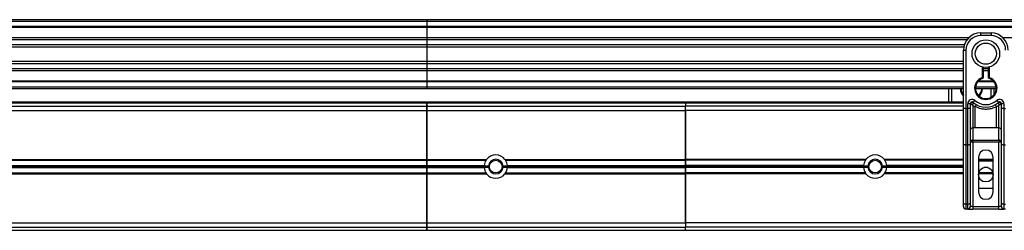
# Model space of a CAD drawing. Header units: millimetres. Extents: x 0 to 420, y 0 to 297.
# Tile 68 of 102: x 316 to 344, y 236 to 242. Entities that reach past the tile are written whole.
import ezdxf

# ---------------------------------------------------------------- set-up
doc = ezdxf.new("R2010")
doc.units = ezdxf.units.MM

msp = doc.modelspace()

# ---------------------------------------------------------------- linework, layer by layer
at = {"color": 7, "linetype": 'Continuous', "lineweight": 25}
for p, q in [((327.64066, 241.73829), (293.24066, 241.73829)), ((327.64066, 241.58829), (293.24066, 241.58829)), ((327.64066, 241.78829), (293.29066, 241.78829)), ((327.64066, 241.56279), (293.39066, 241.56279)), ((359.64066, 241.78829), (327.64066, 241.78829)), ((327.64066, 241.78829), (327.64066, 241.73829)), ((359.64066, 241.73829), (327.64066, 241.73829)), ((327.64066, 241.73829), (327.64066, 241.58829)), ((359.64066, 241.58829), (327.64066, 241.58829)), ((327.64066, 241.58829), (327.64066, 241.56279)), ((359.64066, 241.56279), (327.64066, 241.56279)), ((327.64066, 241.56279), (327.64066, 241.26828)), ((327.64066, 241.26828), (293.39066, 241.26828)), ((343.35545, 241.26828), (327.64066, 241.26828)), ((327.64066, 241.26828), (327.64066, 241.21027)), ((343.69961, 241.40558), (343.69961, 241.33058)), ((343.69961, 241.40558), (343.99961, 241.40558)), ((343.69961, 241.40558), (343.69961, 241.33058)), ((343.69961, 241.40558), (343.99961, 241.40558)), ((343.99961, 241.33058), (343.69961, 241.33058)), ((343.99961, 241.33058), (343.69961, 241.33058)), ((343.99961, 241.40558), (343.99961, 241.33058)), ((343.99961, 241.40558), (343.99961, 241.33058)), ((359.64066, 241.26828), (344.34377, 241.26828)), ((327.64066, 241.06084), (292.59066, 241.06084)), ((327.64066, 240.99329), (292.59066, 240.99329)), ((327.64066, 241.21027), (292.72758, 241.21027)), ((327.64066, 241.21027), (327.64066, 241.06084)), ((343.30317, 241.21027), (327.64066, 241.21027)), ((327.64066, 241.06084), (327.64066, 240.99329)), ((343.22432, 241.06084), (327.64066, 241.06084)), ((343.20736, 240.99329), (327.64066, 240.99329)), ((327.64066, 240.99329), (327.64066, 240.58329)), ((343.19961, 240.90558), (343.27461, 240.90558)), ((343.19961, 240.46435), (343.19961, 240.90558)), ((343.19961, 240.90558), (343.27461, 240.90558)), ((343.19961, 240.46435), (343.19961, 240.90558)), ((343.27461, 240.90558), (343.27461, 239.21877)), ((343.27461, 240.90558), (343.27461, 239.21877)), ((327.64066, 240.58329), (292.59066, 240.58329)), ((327.64066, 240.51574), (292.59066, 240.51574)), ((327.64066, 240.58329), (327.64066, 240.51574)), ((343.19961, 240.58329), (327.64066, 240.58329)), ((327.64066, 240.51574), (327.64066, 240.36631)), ((343.19961, 240.51574), (327.64066, 240.51574)), ((343.19961, 240.14681), (343.19961, 240.46435)), ((343.19961, 240.14681), (343.19961, 240.46435)), ((343.74961, 240.11481), (343.74961, 240.41798)), ((343.74961, 240.11481), (343.74961, 240.41798)), ((343.77461, 240.41238), (343.77461, 240.11481)), ((343.77461, 240.41238), (343.77461, 240.11481)), ((343.92461, 240.09605), (343.92461, 240.41238)), ((343.92461, 240.09605), (343.92461, 240.41238)), ((343.94961, 240.41798), (343.94961, 240.11481)), ((343.94961, 240.41798), (343.94961, 240.11481)), ((327.64066, 240.36631), (292.72758, 240.36631)), ((327.64066, 240.3083), (293.39066, 240.3083)), ((327.64066, 240.36631), (327.64066, 240.3083)), ((343.19961, 240.36631), (327.64066, 240.36631)), ((343.19961, 240.3083), (327.64066, 240.3083)), ((327.64066, 240.3083), (327.64066, 240.01379)), ((343.19961, 239.21877), (343.19961, 240.14681)), ((343.19961, 239.21877), (343.19961, 240.14681)), ((343.77461, 240.11481), (343.74961, 240.11481)), ((343.7573, 240.09103), (343.74961, 240.11481)), ((343.77461, 240.11481), (343.74961, 240.11481)), ((343.7573, 240.09103), (343.74961, 240.11481)), ((343.92461, 240.36631), (343.77461, 240.36631)), ((343.92461, 240.3083), (343.77461, 240.3083)), ((327.64066, 239.98829), (293.24066, 239.98829)), ((327.64066, 239.83829), (293.24066, 239.83829)), ((327.64066, 240.01379), (293.39066, 240.01379)), ((343.19961, 240.01379), (327.64066, 240.01379)), ((327.64066, 240.01379), (327.64066, 239.98829)), ((343.19961, 239.98829), (327.64066, 239.98829)), ((327.64066, 239.98829), (327.64066, 239.83829)), ((343.19961, 239.83829), (327.64066, 239.83829)), ((327.64066, 239.83829), (327.64066, 239.78829)), ((344.14782, 239.83829), (343.5514, 239.83829)), ((344.08755, 239.98829), (343.61167, 239.98829)), ((344.06559, 240.01379), (343.63363, 240.01379)), ((327.64066, 239.78829), (293.29066, 239.78829)), ((343.19961, 239.78829), (327.64066, 239.78829)), ((342.78171, 239.41465), (342.78171, 239.78829)), ((342.85671, 239.78829), (342.85671, 239.41465)), ((344.14911, 239.78829), (343.55011, 239.78829)), ((344.00671, 239.55), (344.00671, 239.78829)), ((344.08171, 239.78829), (344.08171, 239.6155)), ((292.89066, 239.2884), (327.64066, 239.2884)), ((292.96316, 239.38068), (327.64066, 239.38068)), ((293.54716, 239.38965), (327.64066, 239.38965)), ((293.67566, 239.41465), (327.64066, 239.41465)), ((327.64066, 239.38965), (327.64066, 239.41465)), ((327.64066, 239.41465), (335.14066, 239.41465)), ((327.64066, 239.38965), (335.14066, 239.38965)), ((327.64066, 239.38068), (327.64066, 239.38965)), ((327.64066, 239.2884), (327.64066, 239.38068)), ((327.64066, 239.38068), (335.14066, 239.38068)), ((327.64066, 239.38068), (327.64066, 239.2884)), ((327.64066, 239.2884), (327.64066, 239.1634)), ((327.64066, 239.2884), (335.14066, 239.2884)), ((327.64066, 239.1634), (327.64066, 239.2884)), ((335.14066, 239.38965), (335.14066, 239.41465)), ((335.14066, 239.41465), (343.19961, 239.41465)), ((335.14066, 239.38965), (343.19961, 239.38965)), ((335.14066, 239.38068), (335.14066, 239.38965)), ((335.14066, 239.38068), (343.19961, 239.38068)), ((335.14066, 239.38068), (335.14066, 239.2884)), ((335.14066, 239.38068), (335.14066, 239.2884)), ((335.14066, 239.1634), (335.14066, 239.2884)), ((343.19961, 239.28818), (335.14066, 239.28818)), ((343.39961, 239.35837), (343.32461, 239.35837)), ((343.32461, 239.21877), (343.32461, 239.35837)), ((343.39961, 239.35837), (343.32461, 239.35837)), ((343.32461, 239.21877), (343.32461, 239.35837)), ((343.39961, 239.35837), (343.39961, 239.21877)), ((343.39961, 239.35837), (343.39961, 239.21877)), ((343.4068, 239.35314), (343.39961, 239.35314)), ((343.4068, 239.35314), (343.39961, 239.35314)), ((343.53688, 239.27164), (343.47461, 239.30944)), ((343.47461, 239.30944), (343.47461, 238.65686)), ((343.53688, 239.27164), (343.47461, 239.30944)), ((343.47461, 239.30944), (343.47461, 238.65686)), ((343.48294, 239.39563), (343.53294, 239.45154)), ((343.48294, 239.39563), (343.53294, 239.45154)), ((343.53688, 238.65686), (343.53688, 239.27164)), ((343.53688, 238.65686), (343.53688, 239.27164)), ((344.22461, 239.30944), (344.16233, 239.27164)), ((344.22461, 239.30944), (344.16233, 239.27164)), ((344.16233, 238.65686), (344.16233, 239.27164)), ((344.16233, 238.65686), (344.16233, 239.27164)), ((344.16627, 239.45154), (344.21627, 239.39563)), ((344.16627, 239.45154), (344.21627, 239.39563)), ((344.22461, 238.65686), (344.22461, 239.30944)), ((344.22461, 238.65686), (344.22461, 239.30944)), ((344.29961, 239.35314), (344.29242, 239.35314)), ((344.29961, 239.35314), (344.29242, 239.35314)), ((344.37461, 239.35837), (344.29961, 239.35837)), ((344.29961, 239.21877), (344.29961, 239.35837)), ((344.37461, 239.35837), (344.29961, 239.35837)), ((344.29961, 239.21877), (344.29961, 239.35837)), ((344.37461, 239.35837), (344.37461, 239.21877)), ((344.37461, 239.35837), (344.37461, 239.21877)), ((292.76566, 239.1634), (327.64066, 239.1634)), ((327.64066, 239.1634), (327.64066, 237.7459)), ((327.64066, 237.7459), (327.64066, 239.1634)), ((327.64066, 239.1634), (335.14066, 239.1634)), ((335.14066, 237.7459), (335.14066, 239.1634)), ((335.14066, 239.16318), (335.14066, 237.74568)), ((343.19961, 239.16318), (335.14066, 239.16318)), ((343.19961, 238.19393), (343.19961, 239.21877)), ((343.27461, 239.21877), (343.19961, 239.21877)), ((343.19961, 238.19393), (343.19961, 239.21877)), ((343.27461, 239.21877), (343.19961, 239.21877)), ((343.27461, 239.21877), (343.27461, 238.16223)), ((343.27461, 239.21877), (343.32461, 239.21877)), ((343.27461, 239.21877), (343.27461, 238.16223)), ((343.27461, 239.21877), (343.32461, 239.21877)), ((343.32461, 238.16223), (343.32461, 239.21877)), ((343.39961, 239.21877), (343.32461, 239.21877)), ((343.32461, 238.16223), (343.32461, 239.21877)), ((343.39961, 239.21877), (343.32461, 239.21877)), ((343.39961, 239.21877), (343.39961, 238.19393)), ((343.39961, 239.21877), (343.39961, 238.19393)), ((344.37461, 239.21877), (344.29961, 239.21877)), ((344.29961, 238.19393), (344.29961, 239.21877)), ((344.29961, 238.19393), (344.29961, 239.21877)), ((344.37461, 239.21877), (344.29961, 239.21877)), ((344.37461, 239.21877), (344.42461, 239.21877)), ((344.37461, 239.21877), (344.37461, 238.16223)), ((344.37461, 239.21877), (344.37461, 238.16223)), ((344.37461, 239.21877), (344.42461, 239.21877)), ((343.53688, 238.65686), (343.47461, 238.65686)), ((343.47461, 238.65686), (343.47461, 238.30286)), ((343.53688, 238.65686), (343.47461, 238.65686)), ((343.47461, 238.65686), (343.47461, 238.30286)), ((344.22461, 238.65686), (344.16233, 238.65686)), ((344.22461, 238.65686), (344.16233, 238.65686)), ((344.22461, 238.30286), (344.22461, 238.65686)), ((344.22461, 238.30286), (344.22461, 238.65686)), ((343.19961, 236.48162), (343.19961, 238.19393)), ((343.19961, 236.48162), (343.19961, 238.19393)), ((343.32461, 238.16223), (343.27461, 238.16223)), ((343.27461, 238.16223), (343.27461, 236.44993)), ((343.32461, 238.16223), (343.27461, 238.16223)), ((343.27461, 238.16223), (343.27461, 236.44993)), ((343.32461, 236.44993), (343.32461, 238.16223)), ((343.32461, 236.44993), (343.32461, 238.16223)), ((343.47461, 238.24143), (343.39961, 238.24143)), ((343.47461, 238.24143), (343.39961, 238.24143)), ((343.39961, 238.19393), (343.39961, 236.48162)), ((343.39961, 238.19393), (343.39961, 236.48162)), ((343.47461, 238.30286), (344.22461, 238.30286)), ((343.47461, 238.24143), (343.47461, 238.30286)), ((343.47461, 238.30286), (344.22461, 238.30286)), ((343.47461, 238.24143), (343.47461, 238.30286)), ((343.47461, 238.24143), (343.47461, 236.38058)), ((344.22461, 238.24143), (343.47461, 238.24143)), ((343.47461, 238.24143), (343.47461, 236.38058)), ((344.22461, 238.24143), (343.47461, 238.24143)), ((344.22461, 238.30286), (344.22461, 238.24143)), ((344.22461, 238.30286), (344.22461, 238.24143)), ((344.22461, 236.38058), (344.22461, 238.24143)), ((344.29961, 238.24143), (344.22461, 238.24143)), ((344.22461, 236.38058), (344.22461, 238.24143)), ((344.29961, 238.24143), (344.22461, 238.24143)), ((344.29961, 236.48162), (344.29961, 238.19393)), ((344.29961, 236.48162), (344.29961, 238.19393)), ((344.42461, 238.16223), (344.37461, 238.16223)), ((344.37461, 238.16223), (344.37461, 236.44993)), ((344.42461, 238.16223), (344.37461, 238.16223)), ((344.37461, 238.16223), (344.37461, 236.44993)), ((343.63711, 237.80558), (343.63711, 236.80558)), ((343.63711, 237.80558), (343.63711, 236.80558)), ((344.06211, 236.80558), (344.06211, 237.80558)), ((344.06211, 236.80558), (344.06211, 237.80558)), ((303.55224, 237.7459), (327.64066, 237.7459)), ((304.06104, 237.54183), (327.64066, 237.54183)), ((304.06104, 237.53476), (327.64066, 237.53476)), ((304.09652, 237.7234), (327.64066, 237.7234)), ((304.13577, 237.56535), (327.64066, 237.56535)), ((304.13698, 237.56182), (327.64066, 237.56182)), ((304.13698, 237.51477), (327.64066, 237.51477)), ((327.64066, 237.7459), (327.64066, 237.7234)), ((327.64066, 237.7459), (329.37457, 237.7459)), ((327.64066, 237.7234), (327.64066, 237.7459)), ((327.64066, 237.7234), (327.64066, 237.56535)), ((327.64066, 237.7234), (329.35845, 237.7234)), ((327.64066, 237.56535), (327.64066, 237.7234)), ((327.64066, 237.56535), (327.64066, 237.56182)), ((327.64066, 237.56535), (329.30424, 237.56535)), ((327.64066, 237.56182), (327.64066, 237.56535)), ((327.64066, 237.56182), (327.64066, 237.54183)), ((327.64066, 237.56182), (329.30398, 237.56182)), ((327.64066, 237.54183), (327.64066, 237.56182)), ((327.64066, 237.54183), (327.64066, 237.53476)), ((327.64066, 237.54183), (329.42819, 237.54183)), ((327.64066, 237.53476), (327.64066, 237.54183)), ((327.64066, 237.53476), (327.64066, 237.51477)), ((327.64066, 237.53476), (329.42819, 237.53476)), ((327.64066, 237.51477), (327.64066, 237.53476)), ((327.64066, 237.51477), (327.64066, 237.51123)), ((327.64066, 237.51477), (329.30398, 237.51477)), ((327.64066, 237.51123), (327.64066, 237.51477)), ((329.42869, 237.55328), (329.30349, 237.55328)), ((329.30349, 237.5233), (329.42869, 237.5233)), ((329.35845, 237.7234), (329.37563, 237.74379)), ((329.97782, 237.55328), (329.85263, 237.55328)), ((329.85263, 237.5233), (329.97782, 237.5233)), ((329.85313, 237.54183), (335.14066, 237.54183)), ((329.85313, 237.53476), (335.14066, 237.53476)), ((329.90675, 237.7459), (335.14066, 237.7459)), ((329.92286, 237.7234), (335.14066, 237.7234)), ((329.97707, 237.56535), (335.14066, 237.56535)), ((329.97734, 237.56182), (335.14066, 237.56182)), ((329.97734, 237.51477), (335.14066, 237.51477)), ((335.14066, 237.7459), (335.14066, 237.72318)), ((340.37439, 237.74568), (335.14066, 237.74568)), ((335.14066, 237.56535), (335.14066, 237.7234)), ((340.3583, 237.72318), (335.14066, 237.72318)), ((335.14066, 237.72318), (335.14066, 237.56535)), ((340.30424, 237.56535), (335.14066, 237.56535)), ((335.14066, 237.56535), (335.14066, 237.56182)), ((335.14066, 237.56182), (335.14066, 237.56535)), ((340.30398, 237.56182), (335.14066, 237.56182)), ((335.14066, 237.56182), (335.14066, 237.54183)), ((335.14066, 237.54183), (335.14066, 237.56182)), ((340.42819, 237.54183), (335.14066, 237.54183)), ((335.14066, 237.54183), (335.14066, 237.53476)), ((335.14066, 237.53476), (335.14066, 237.54183)), ((340.42819, 237.53476), (335.14066, 237.53476)), ((335.14066, 237.53476), (335.14066, 237.51477)), ((335.14066, 237.51477), (335.14066, 237.53476)), ((340.30398, 237.51477), (335.14066, 237.51477)), ((335.14066, 237.51477), (335.14066, 237.51123)), ((335.14066, 237.51123), (335.14066, 237.51477)), ((340.42869, 237.55328), (340.30349, 237.55328)), ((340.30349, 237.5233), (340.42869, 237.5233)), ((340.3583, 237.72318), (340.37546, 237.74357)), ((340.97782, 237.55328), (340.85263, 237.55328)), ((340.85263, 237.5233), (340.97782, 237.5233)), ((343.19961, 237.54183), (340.85313, 237.54183)), ((343.19961, 237.53476), (340.85313, 237.53476)), ((340.904, 237.74819), (340.92301, 237.72318)), ((343.19961, 237.74568), (340.90692, 237.74568)), ((343.19961, 237.72318), (340.92301, 237.72318)), ((343.19961, 237.56535), (340.97707, 237.56535)), ((343.19961, 237.56182), (340.97734, 237.56182)), ((343.19961, 237.51477), (340.97734, 237.51477)), ((344.06211, 237.74568), (343.63711, 237.74568)), ((344.06211, 237.72318), (343.63711, 237.72318)), ((343.63711, 237.70558), (344.06211, 237.70558)), ((343.63711, 237.70558), (344.06211, 237.70558)), ((343.887, 237.51477), (343.81222, 237.51477)), ((303.55237, 237.3309), (327.64066, 237.3309)), ((304.09662, 237.3534), (327.64066, 237.3534)), ((304.13577, 237.51123), (327.64066, 237.51123)), ((327.64066, 237.51123), (327.64066, 237.3534)), ((327.64066, 237.51123), (329.30424, 237.51123)), ((327.64066, 237.3534), (327.64066, 237.51123)), ((327.64066, 237.3534), (327.64066, 237.3309)), ((327.64066, 237.3534), (329.3583, 237.3534)), ((327.64066, 237.3309), (327.64066, 237.3534)), ((327.64066, 237.3309), (327.64066, 235.9134)), ((327.64066, 235.9134), (327.64066, 237.3309)), ((327.64066, 237.3309), (329.37439, 237.3309)), ((329.37732, 237.3284), (329.3583, 237.3534)), ((329.92301, 237.3534), (329.90586, 237.33302)), ((329.90692, 237.3309), (335.14066, 237.3309)), ((329.92301, 237.3534), (335.14066, 237.3534)), ((329.97707, 237.51123), (335.14066, 237.51123)), ((340.30424, 237.51123), (335.14066, 237.51123)), ((335.14066, 237.51123), (335.14066, 237.35318)), ((335.14066, 237.3534), (335.14066, 237.51123)), ((335.14066, 237.3309), (335.14066, 237.3534)), ((340.35845, 237.35318), (335.14066, 237.35318)), ((335.14066, 235.9134), (335.14066, 237.3309)), ((335.14066, 237.33068), (335.14066, 235.91318)), ((340.37457, 237.33068), (335.14066, 237.33068)), ((340.92286, 237.35318), (340.90569, 237.3328)), ((343.19961, 237.33068), (340.90675, 237.33068)), ((343.19961, 237.35318), (340.92286, 237.35318)), ((343.19961, 237.51123), (340.97707, 237.51123)), ((344.06062, 237.33068), (343.6386, 237.33068)), ((344.05671, 237.35318), (343.64251, 237.35318)), ((343.90313, 237.51123), (343.79609, 237.51123)), ((344.06211, 236.90558), (343.63711, 236.90558)), ((344.06211, 236.90558), (343.63711, 236.90558)), ((343.19961, 236.38058), (343.19961, 236.48162)), ((343.19961, 236.38058), (343.19961, 236.48162)), ((343.27461, 236.44993), (343.32461, 236.44993)), ((343.27461, 236.44993), (343.27461, 236.30558)), ((343.27461, 236.44993), (343.32461, 236.44993)), ((343.27461, 236.44993), (343.27461, 236.30558)), ((343.32461, 236.30558), (343.32461, 236.44993)), ((343.32461, 236.30558), (343.32461, 236.44993)), ((343.39961, 236.48162), (343.39961, 236.38058)), ((343.39961, 236.48162), (343.39961, 236.38058)), ((343.47461, 236.38058), (343.39961, 236.38058)), ((343.47461, 236.38058), (343.39961, 236.38058)), ((343.47461, 236.38058), (343.47461, 236.30558)), ((343.47461, 236.38058), (344.22461, 236.38058)), ((343.47461, 236.38058), (343.47461, 236.30558)), ((343.47461, 236.38058), (344.22461, 236.38058)), ((344.22461, 236.30558), (344.22461, 236.38058)), ((344.29961, 236.38058), (344.22461, 236.38058)), ((344.22461, 236.30558), (344.22461, 236.38058)), ((344.29961, 236.38058), (344.22461, 236.38058)), ((344.29961, 236.38058), (344.29961, 236.48162)), ((344.29961, 236.38058), (344.29961, 236.48162)), ((344.37461, 236.44993), (344.42461, 236.44993)), ((344.37461, 236.44993), (344.37461, 236.30558)), ((344.37461, 236.44993), (344.42461, 236.44993)), ((344.37461, 236.44993), (344.37461, 236.30558)), ((343.32461, 236.30558), (343.27461, 236.30558)), ((343.32461, 236.30558), (343.27461, 236.30558)), ((343.32461, 236.30558), (343.47461, 236.30558)), ((343.32461, 236.30558), (343.47461, 236.30558)), ((344.22461, 236.30558), (343.47461, 236.30558)), ((344.22461, 236.30558), (343.47461, 236.30558)), ((344.22461, 236.30558), (344.37461, 236.30558)), ((344.22461, 236.30558), (344.37461, 236.30558)), ((344.42461, 236.30558), (344.37461, 236.30558)), ((344.42461, 236.30558), (344.37461, 236.30558)), ((292.76566, 235.9134), (327.64066, 235.9134)), ((327.64066, 235.9134), (327.64066, 235.7884)), ((327.64066, 235.9134), (335.14066, 235.9134)), ((327.64066, 235.7884), (327.64066, 235.9134)), ((335.14066, 235.91318), (335.14066, 235.78818)), ((345.49562, 235.91318), (335.14066, 235.91318)), ((292.89066, 235.7884), (327.64066, 235.7884)), ((292.96316, 235.6959), (327.64066, 235.6959)), ((327.64066, 235.7884), (335.14066, 235.7884)), ((327.64066, 235.6959), (327.64066, 235.7884)), ((327.64066, 235.7884), (327.64066, 235.6959)), ((327.64066, 235.6959), (335.14066, 235.6959)), ((335.14066, 235.6959), (335.14066, 235.78818)), ((345.53237, 235.78818), (335.14066, 235.78818)), ((335.14066, 235.6959), (335.14066, 235.78818)), ((335.14066, 235.6959), (345.55951, 235.6959))]:
    msp.add_line(p, q, dxfattribs=at)
at = {"color": 7, "linetype": 'Continuous', "lineweight": 25, "flags": 128}
for points in [[(343.27461, 238.16223), (343.25998, 238.16284), (343.24591, 238.16464), (343.23294, 238.16757), (343.22157, 238.17151), (343.21225, 238.17632), (343.20532, 238.1818), (343.20105, 238.18774), (343.19961, 238.19393)], [(343.27461, 238.16223), (343.25998, 238.16284), (343.24591, 238.16464), (343.23294, 238.16757), (343.22157, 238.17151), (343.21225, 238.17632), (343.20532, 238.1818), (343.20105, 238.18774), (343.19961, 238.19393)], [(343.39961, 238.19393), (343.39817, 238.18774), (343.3939, 238.1818), (343.38697, 238.17632), (343.37764, 238.17151), (343.36628, 238.16757), (343.35331, 238.16464), (343.33924, 238.16284), (343.32461, 238.16223)], [(343.39961, 238.19393), (343.39817, 238.18774), (343.3939, 238.1818), (343.38697, 238.17632), (343.37764, 238.17151), (343.36628, 238.16757), (343.35331, 238.16464), (343.33924, 238.16284), (343.32461, 238.16223)], [(344.37461, 238.16223), (344.35998, 238.16284), (344.34591, 238.16464), (344.33294, 238.16757), (344.32157, 238.17151), (344.31225, 238.17632), (344.30532, 238.1818), (344.30105, 238.18774), (344.29961, 238.19393)], [(344.37461, 238.16223), (344.35998, 238.16284), (344.34591, 238.16464), (344.33294, 238.16757), (344.32157, 238.17151), (344.31225, 238.17632), (344.30532, 238.1818), (344.30105, 238.18774), (344.29961, 238.19393)], [(343.27461, 236.44993), (343.25998, 236.45053), (343.24591, 236.45234), (343.23294, 236.45527), (343.22157, 236.45921), (343.21225, 236.46401), (343.20532, 236.46949), (343.20105, 236.47544), (343.19961, 236.48162)], [(343.27461, 236.44993), (343.25998, 236.45053), (343.24591, 236.45234), (343.23294, 236.45527), (343.22157, 236.45921), (343.21225, 236.46401), (343.20532, 236.46949), (343.20105, 236.47544), (343.19961, 236.48162)], [(343.39961, 236.48162), (343.39817, 236.47544), (343.3939, 236.46949), (343.38697, 236.46401), (343.37764, 236.45921), (343.36628, 236.45527), (343.35331, 236.45234), (343.33924, 236.45053), (343.32461, 236.44993)], [(343.39961, 236.48162), (343.39817, 236.47544), (343.3939, 236.46949), (343.38697, 236.46401), (343.37764, 236.45921), (343.36628, 236.45527), (343.35331, 236.45234), (343.33924, 236.45053), (343.32461, 236.44993)], [(344.37461, 236.44993), (344.35998, 236.45053), (344.34591, 236.45234), (344.33294, 236.45527), (344.32157, 236.45921), (344.31225, 236.46401), (344.30532, 236.46949), (344.30105, 236.47544), (344.29961, 236.48162)], [(344.37461, 236.44993), (344.35998, 236.45053), (344.34591, 236.45234), (344.33294, 236.45527), (344.32157, 236.45921), (344.31225, 236.46401), (344.30532, 236.46949), (344.30105, 236.47544), (344.29961, 236.48162)]]:
    msp.add_lwpolyline(points, dxfattribs=at)
at = {"color": 7, "linetype": 'Continuous', "lineweight": 25}
for centre, radius in [((343.84961, 240.80558), 0.40029), ((343.84961, 240.80558), 0.40029), ((343.84961, 240.80558), 0.3079), ((343.84961, 240.80558), 0.3079), ((329.64066, 237.53829), 0.185), ((329.64066, 237.53829), 0.1825), ((340.64066, 237.53829), 0.185), ((340.64066, 237.53829), 0.1825), ((343.84961, 237.30558), 0.2125), ((343.84961, 237.30558), 0.2125)]:
    msp.add_circle(centre, radius, dxfattribs=at)
for centre, radius, start, end in [((343.69961, 240.90558), 0.5, 90, 180), ((343.69961, 240.90558), 0.5, 90, 180), ((343.69961, 240.90558), 0.425, 90, 180), ((343.69961, 240.90558), 0.425, 90, 180), ((343.99961, 240.90558), 0.5, 0, 90), ((343.99961, 240.90558), 0.5, 0, 90), ((343.99961, 240.90558), 0.425, 0, 90), ((343.99961, 240.90558), 0.425, 0, 90), ((343.84961, 239.80558), 0.325, 107.920213, 72.079787), ((343.84961, 239.80558), 0.325, 107.920213, 72.079787), ((343.84961, 239.80558), 0.3, 107.920213, 75.522488), ((343.84961, 239.80558), 0.3, 107.920213, 75.522488), ((343.74961, 240.11481), 0.025, 287.920213, 0), ((343.74961, 240.11481), 0.025, 287.920213, 0), ((343.43171, 239.80558), 0.325, 183.049136, 224.42653), ((343.43171, 239.80558), 0.3, 183.303502, 219.316206), ((343.43171, 239.80558), 0.3, 314.147094, 356.696498), ((343.43171, 239.80558), 0.325, 314.462917, 356.950864), ((343.44961, 239.35837), 0.125, 48.189685, 180), ((343.44961, 239.35837), 0.125, 48.189685, 180), ((343.44961, 239.35837), 0.05, 48.189685, 180), ((343.44961, 239.35837), 0.05, 48.189685, 180), ((343.46515, 239.32456), 0.06498, 75.207531, 153.906305), ((343.46515, 239.32456), 0.06498, 75.207531, 153.906305), ((343.84961, 239.80558), 0.55, 228.189685, 311.810315), ((343.84961, 239.80558), 0.55, 228.189685, 311.810315), ((343.84961, 239.80558), 0.475, 228.189685, 311.810315), ((343.84961, 239.80558), 0.475, 228.189685, 311.810315), ((343.84727, 239.11099), 0.3495, 141.327049, 152.635406), ((343.84727, 239.11099), 0.3495, 141.327049, 152.635406), ((343.85194, 239.11099), 0.3495, 27.364594, 38.672951), ((343.85194, 239.11099), 0.3495, 27.364594, 38.672951), ((344.24961, 239.35837), 0.125, 0, 131.810315), ((344.24961, 239.35837), 0.125, 0, 131.810315), ((344.24961, 239.35837), 0.05, 0, 131.810315), ((344.24961, 239.35837), 0.05, 0, 131.810315), ((344.23406, 239.32456), 0.06498, 26.093695, 104.792469), ((344.23406, 239.32456), 0.06498, 26.093695, 104.792469), ((343.46844, 238.58789), 0.06924, 84.888926, 173.756454), ((343.46844, 238.58789), 0.06924, 84.888926, 173.756454), ((344.23078, 238.58789), 0.06924, 6.243546, 95.111074), ((344.23078, 238.58789), 0.06924, 6.243546, 95.111074), ((343.46844, 238.2339), 0.06924, 84.888926, 173.756454), ((343.46844, 238.2339), 0.06924, 84.888926, 173.756454), ((344.23078, 238.2339), 0.06924, 6.243546, 95.111074), ((344.23078, 238.2339), 0.06924, 6.243546, 95.111074), ((329.64066, 237.53829), 0.3375, 37.962405, 142.037595), ((340.64066, 237.53829), 0.3375, 37.914534, 142.085466), ((343.84961, 237.80558), 0.2125, 0, 180), ((343.84961, 237.80558), 0.2125, 0, 180), ((329.64066, 237.53829), 0.3375, 176.002567, 177.454091), ((329.64066, 237.53829), 0.3375, 182.545909, 183.997433), ((329.64066, 237.53829), 0.3375, 146.737366, 175.40086), ((329.64066, 237.53829), 0.2125, 175.954467, 179.046996), ((329.64066, 237.53829), 0.2125, 180.953004, 184.045533), ((329.64066, 237.53829), 0.2125, 4.045533, 175.954467), ((329.64066, 237.53829), 0.2125, 184.045533, 355.954467), ((329.64066, 237.53829), 0.2125, 0.953004, 4.045533), ((329.64066, 237.53829), 0.2125, 355.954467, 359.046996), ((329.64066, 237.53829), 0.3375, 4.59914, 33.262634), ((329.64066, 237.53829), 0.3375, 2.545909, 3.997433), ((329.64066, 237.53829), 0.3375, 356.002567, 357.454091), ((340.64066, 237.53829), 0.3375, 176.002567, 177.454091), ((340.64066, 237.53829), 0.3375, 182.545909, 183.997433), ((340.64066, 237.53829), 0.3375, 146.782507, 175.40086), ((340.64066, 237.53829), 0.2125, 175.954467, 179.046996), ((340.64066, 237.53829), 0.2125, 180.953004, 184.045533), ((340.64066, 237.53829), 0.2125, 4.045533, 175.954467), ((340.64066, 237.53829), 0.2125, 184.045533, 355.954467), ((340.64066, 237.53829), 0.2125, 0.953004, 4.045533), ((340.64066, 237.53829), 0.2125, 355.954467, 359.046996), ((340.64066, 237.53829), 0.3375, 4.59914, 33.217493), ((340.64066, 237.53829), 0.3375, 2.545909, 3.997433), ((340.64066, 237.53829), 0.3375, 356.002567, 357.454091), ((329.64066, 237.53829), 0.3375, 184.59914, 213.217493), ((329.64066, 237.53829), 0.3375, 217.914534, 322.085466), ((329.64066, 237.53829), 0.3375, 326.782507, 355.40086), ((340.64066, 237.53829), 0.3375, 184.59914, 213.262634), ((340.64066, 237.53829), 0.3375, 217.962405, 322.037595), ((340.64066, 237.53829), 0.3375, 326.737366, 355.40086), ((343.84961, 236.80558), 0.2125, 180, 0), ((343.84961, 236.80558), 0.2125, 180, 0), ((343.27461, 236.38058), 0.075, 180, 270), ((343.27461, 236.38058), 0.075, 180, 270), ((343.32461, 236.38058), 0.075, 270, 0), ((343.32461, 236.38058), 0.075, 270, 0), ((344.37461, 236.38058), 0.075, 180, 270), ((344.37461, 236.38058), 0.075, 180, 270)]:
    msp.add_arc(centre, radius, start, end, dxfattribs=at)
for points, knots in [([(343.92461, 240.09605), (343.92481, 240.09621), (343.92522, 240.09653), (343.92828, 240.09889), (343.93296, 240.10246), (343.93968, 240.10752), (343.94555, 240.11186), (343.94904, 240.1144), (343.94955, 240.11477), (343.94961, 240.11481)], [0, 0, 0, 0, 0.161949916, 0.32336195, 0.497277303, 0.706289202, 0.957360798, 0.994804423, 1, 1, 1, 1]), ([(343.92461, 240.09605), (343.92481, 240.09621), (343.92522, 240.09653), (343.92828, 240.09889), (343.93296, 240.10246), (343.93968, 240.10752), (343.94555, 240.11186), (343.94904, 240.1144), (343.94955, 240.11477), (343.94961, 240.11481)], [0, 0, 0, 0, 0.161949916, 0.32336195, 0.497277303, 0.706289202, 0.957360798, 0.994804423, 1, 1, 1, 1]), ([(343.4068, 239.35314), (343.40526, 239.35425), (343.40195, 239.35666), (343.39989, 239.35817), (343.39968, 239.35832), (343.39961, 239.35837)], [0, 0, 0, 0, 0.37275472, 0.80355374, 1, 1, 1, 1]), ([(343.4068, 239.35314), (343.40526, 239.35425), (343.40195, 239.35666), (343.39989, 239.35817), (343.39968, 239.35832), (343.39961, 239.35837)], [0, 0, 0, 0, 0.37275472, 0.80355374, 1, 1, 1, 1]), ([(343.47461, 239.30944), (343.47449, 239.30951), (343.47431, 239.30962), (343.47402, 239.3098), (343.4737, 239.31), (343.47322, 239.31029), (343.47248, 239.31075), (343.47135, 239.31144), (343.46961, 239.31252), (343.46693, 239.31417), (343.46276, 239.31675), (343.45605, 239.32091), (343.44366, 239.32866), (343.43156, 239.33642), (343.41737, 239.34579), (343.41132, 239.34999), (343.4068, 239.35314)], [0, 0, 0, 0, 0.00419055, 0.00685655, 0.01050099, 0.01608276, 0.02463309, 0.03773692, 0.0578443, 0.08879626, 0.13682222, 0.21288297, 0.34057388, 0.61171574, 0.70987367, 1, 1, 1, 1]), ([(343.47461, 239.30944), (343.47449, 239.30951), (343.47431, 239.30962), (343.47402, 239.3098), (343.4737, 239.31), (343.47322, 239.31029), (343.47248, 239.31075), (343.47135, 239.31144), (343.46961, 239.31252), (343.46693, 239.31417), (343.46276, 239.31675), (343.45605, 239.32091), (343.44366, 239.32866), (343.43156, 239.33642), (343.41737, 239.34579), (343.41132, 239.34999), (343.4068, 239.35314)], [0, 0, 0, 0, 0.00419055, 0.00685655, 0.01050099, 0.01608276, 0.02463309, 0.03773692, 0.0578443, 0.08879626, 0.13682222, 0.21288297, 0.34057388, 0.61171574, 0.70987367, 1, 1, 1, 1]), ([(343.47461, 239.30944), (343.47461, 239.30957), (343.47463, 239.30985), (343.47465, 239.31028), (343.47468, 239.31081), (343.47473, 239.31157), (343.47479, 239.31275), (343.4749, 239.31459), (343.47507, 239.31748), (343.47537, 239.32207), (343.47588, 239.32961), (343.477, 239.34418), (343.47836, 239.35854), (343.48018, 239.37522), (343.48108, 239.38219), (343.48174, 239.38738)], [0, 0, 0, 0, 0.00426596, 0.00889009, 0.01380627, 0.02144646, 0.0333306, 0.05185022, 0.08082575, 0.12657636, 0.20045088, 0.32751798, 0.61268516, 0.71115998, 1, 1, 1, 1]), ([(343.47461, 239.30944), (343.47461, 239.30957), (343.47463, 239.30985), (343.47465, 239.31028), (343.47468, 239.31081), (343.47473, 239.31157), (343.47479, 239.31275), (343.4749, 239.31459), (343.47507, 239.31748), (343.47537, 239.32207), (343.47588, 239.32961), (343.477, 239.34418), (343.47836, 239.35854), (343.48018, 239.37522), (343.48108, 239.38219), (343.48174, 239.38738)], [0, 0, 0, 0, 0.00426596, 0.00889009, 0.01380627, 0.02144646, 0.0333306, 0.05185022, 0.08082575, 0.12657636, 0.20045088, 0.32751798, 0.61268516, 0.71115998, 1, 1, 1, 1]), ([(343.48294, 239.39563), (343.48292, 239.39557), (343.48287, 239.39537), (343.48251, 239.39302), (343.48198, 239.38916), (343.48174, 239.38738)], [0, 0, 0, 0, 0.19789451, 0.62975779, 1, 1, 1, 1]), ([(343.48294, 239.39563), (343.48292, 239.39557), (343.48287, 239.39537), (343.48251, 239.39302), (343.48198, 239.38916), (343.48174, 239.38738)], [0, 0, 0, 0, 0.19789451, 0.62975779, 1, 1, 1, 1]), ([(344.16233, 239.27164), (344.12777, 239.25587), (344.05767, 239.22389), (343.9447, 239.19851), (343.8285, 239.19207), (343.68861, 239.20732), (343.59462, 239.24716), (343.53688, 239.27164)], [0, 0, 0, 0, 0.17534777, 0.35557936, 0.53101844, 0.71188108, 1, 1, 1, 1]), ([(344.16233, 239.27164), (344.12777, 239.25587), (344.05767, 239.22389), (343.9447, 239.19851), (343.8285, 239.19207), (343.68861, 239.20732), (343.59462, 239.24716), (343.53688, 239.27164)], [0, 0, 0, 0, 0.17534777, 0.35557936, 0.53101844, 0.71188108, 1, 1, 1, 1]), ([(344.21627, 239.39563), (344.21631, 239.39545), (344.2164, 239.39505), (344.21685, 239.39201), (344.21729, 239.38875), (344.21747, 239.38738)], [0, 0, 0, 0, 0.335848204, 0.722383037, 1, 1, 1, 1]), ([(344.21627, 239.39563), (344.21631, 239.39545), (344.2164, 239.39505), (344.21685, 239.39201), (344.21729, 239.38875), (344.21747, 239.38738)], [0, 0, 0, 0, 0.335848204, 0.722383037, 1, 1, 1, 1]), ([(344.21747, 239.38738), (344.21814, 239.38219), (344.21903, 239.37522), (344.22085, 239.35854), (344.22222, 239.34418), (344.22333, 239.32961), (344.22385, 239.32207), (344.22414, 239.31748), (344.22431, 239.31459), (344.22442, 239.31275), (344.22449, 239.31157), (344.22453, 239.31081), (344.22456, 239.31028), (344.22458, 239.30985), (344.2246, 239.30957), (344.22461, 239.30944)], [0, 0, 0, 0, 0.28884002, 0.387314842, 0.67248202, 0.79954912, 0.873423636, 0.919174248, 0.94814978, 0.966669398, 0.978553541, 0.986193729, 0.991109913, 0.995734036, 1, 1, 1, 1]), ([(344.21747, 239.38738), (344.21814, 239.38219), (344.21903, 239.37522), (344.22085, 239.35854), (344.22222, 239.34418), (344.22333, 239.32961), (344.22385, 239.32207), (344.22414, 239.31748), (344.22431, 239.31459), (344.22442, 239.31275), (344.22449, 239.31157), (344.22453, 239.31081), (344.22456, 239.31028), (344.22458, 239.30985), (344.2246, 239.30957), (344.22461, 239.30944)], [0, 0, 0, 0, 0.28884002, 0.387314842, 0.67248202, 0.79954912, 0.873423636, 0.919174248, 0.94814978, 0.966669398, 0.978553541, 0.986193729, 0.991109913, 0.995734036, 1, 1, 1, 1]), ([(344.29242, 239.35314), (344.2879, 239.34999), (344.28184, 239.34579), (344.26765, 239.33642), (344.25556, 239.32866), (344.24317, 239.32091), (344.23646, 239.31675), (344.23228, 239.31417), (344.22961, 239.31252), (344.22787, 239.31144), (344.22674, 239.31075), (344.226, 239.31029), (344.22551, 239.31), (344.22519, 239.3098), (344.22491, 239.30962), (344.22472, 239.30951), (344.22461, 239.30944)], [0, 0, 0, 0, 0.290126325, 0.388284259, 0.659426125, 0.787117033, 0.863177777, 0.911203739, 0.942155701, 0.962263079, 0.975366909, 0.983917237, 0.989499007, 0.993143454, 0.995809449, 1, 1, 1, 1]), ([(344.29242, 239.35314), (344.2879, 239.34999), (344.28184, 239.34579), (344.26765, 239.33642), (344.25556, 239.32866), (344.24317, 239.32091), (344.23646, 239.31675), (344.23228, 239.31417), (344.22961, 239.31252), (344.22787, 239.31144), (344.22674, 239.31075), (344.226, 239.31029), (344.22551, 239.31), (344.22519, 239.3098), (344.22491, 239.30962), (344.22472, 239.30951), (344.22461, 239.30944)], [0, 0, 0, 0, 0.290126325, 0.388284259, 0.659426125, 0.787117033, 0.863177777, 0.911203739, 0.942155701, 0.962263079, 0.975366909, 0.983917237, 0.989499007, 0.993143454, 0.995809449, 1, 1, 1, 1]), ([(344.29961, 239.35837), (344.29943, 239.35824), (344.29904, 239.35796), (344.2964, 239.35603), (344.2936, 239.35399), (344.29242, 239.35314)], [0, 0, 0, 0, 0.33368437, 0.72015173, 1, 1, 1, 1]), ([(344.29961, 239.35837), (344.29943, 239.35824), (344.29904, 239.35796), (344.2964, 239.35603), (344.2936, 239.35399), (344.29242, 239.35314)], [0, 0, 0, 0, 0.33368437, 0.72015173, 1, 1, 1, 1]), ([(344.16233, 238.65686), (344.04551, 238.65912), (343.83701, 238.66315), (343.62855, 238.65878), (343.53688, 238.65686)], [0, 0, 0, 0, 0.56028269, 1, 1, 1, 1]), ([(344.16233, 238.65686), (344.04551, 238.65912), (343.83701, 238.66315), (343.62855, 238.65878), (343.53688, 238.65686)], [0, 0, 0, 0, 0.56028269, 1, 1, 1, 1]), ([(329.30398, 237.56182), (329.30401, 237.56226), (329.30407, 237.56313), (329.30417, 237.56443), (329.30423, 237.56517), (329.30424, 237.56535)], [0, 0, 0, 0, 0.42951385, 0.85899374, 1, 1, 1, 1]), ([(329.30424, 237.51123), (329.3042, 237.51179), (329.30411, 237.51292), (329.30403, 237.51409), (329.30399, 237.51463), (329.30398, 237.51477)], [0, 0, 0, 0, 0.43036916, 0.86076852, 1, 1, 1, 1]), ([(329.42819, 237.53476), (329.42818, 237.53519), (329.42817, 237.53607), (329.42815, 237.53774), (329.42816, 237.53943), (329.42817, 237.54085), (329.42818, 237.54155), (329.42819, 237.54183)], [0, 0, 0, 0, 0.214691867, 0.429385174, 0.644039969, 0.85867049, 1, 1, 1, 1]), ([(329.85313, 237.54183), (329.85313, 237.54139), (329.85315, 237.54052), (329.85316, 237.53885), (329.85316, 237.53715), (329.85314, 237.53574), (329.85313, 237.53504), (329.85313, 237.53476)], [0, 0, 0, 0, 0.21469187, 0.42938517, 0.64403997, 0.85867049, 1, 1, 1, 1]), ([(329.90646, 237.74482), (329.90853, 237.74269), (329.91472, 237.73632), (329.91961, 237.72856), (329.92286, 237.7234)], [0, 0, 0, 0, 0.33504986, 1, 1, 1, 1]), ([(329.97707, 237.56535), (329.97711, 237.56479), (329.9772, 237.56367), (329.97729, 237.5625), (329.97733, 237.56195), (329.97734, 237.56182)], [0, 0, 0, 0, 0.43036916, 0.86076852, 1, 1, 1, 1]), ([(329.97734, 237.51477), (329.9773, 237.51433), (329.97724, 237.51345), (329.97714, 237.51216), (329.97708, 237.51141), (329.97707, 237.51123)], [0, 0, 0, 0, 0.42951385, 0.85899374, 1, 1, 1, 1]), ([(340.30398, 237.56182), (340.30401, 237.56226), (340.30407, 237.56313), (340.30417, 237.56443), (340.30423, 237.56517), (340.30424, 237.56535)], [0, 0, 0, 0, 0.42951385, 0.85899374, 1, 1, 1, 1]), ([(340.30424, 237.51123), (340.3042, 237.51179), (340.30411, 237.51292), (340.30403, 237.51409), (340.30399, 237.51463), (340.30398, 237.51477)], [0, 0, 0, 0, 0.43036916, 0.86076852, 1, 1, 1, 1]), ([(340.42819, 237.53476), (340.42818, 237.53519), (340.42817, 237.53607), (340.42815, 237.53774), (340.42816, 237.53943), (340.42817, 237.54085), (340.42818, 237.54155), (340.42819, 237.54183)], [0, 0, 0, 0, 0.21469187, 0.42938517, 0.64403997, 0.85867049, 1, 1, 1, 1]), ([(340.85313, 237.54183), (340.85313, 237.54139), (340.85315, 237.54052), (340.85316, 237.53885), (340.85316, 237.53715), (340.85314, 237.53574), (340.85313, 237.53504), (340.85313, 237.53476)], [0, 0, 0, 0, 0.214691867, 0.429385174, 0.644039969, 0.85867049, 1, 1, 1, 1]), ([(340.97707, 237.56535), (340.97711, 237.56479), (340.9772, 237.56367), (340.97729, 237.5625), (340.97733, 237.56195), (340.97734, 237.56182)], [0, 0, 0, 0, 0.43036916, 0.86076852, 1, 1, 1, 1]), ([(340.97734, 237.51477), (340.9773, 237.51433), (340.97724, 237.51345), (340.97714, 237.51216), (340.97708, 237.51141), (340.97707, 237.51123)], [0, 0, 0, 0, 0.42951385, 0.85899374, 1, 1, 1, 1]), ([(340.37485, 237.33176), (340.37278, 237.3339), (340.36659, 237.34026), (340.3617, 237.34802), (340.35845, 237.35318)], [0, 0, 0, 0, 0.33504986, 1, 1, 1, 1])]:
    msp.add_open_spline(points, degree=3, knots=knots, dxfattribs=at)

doc.saveas('drawing.dxf')
